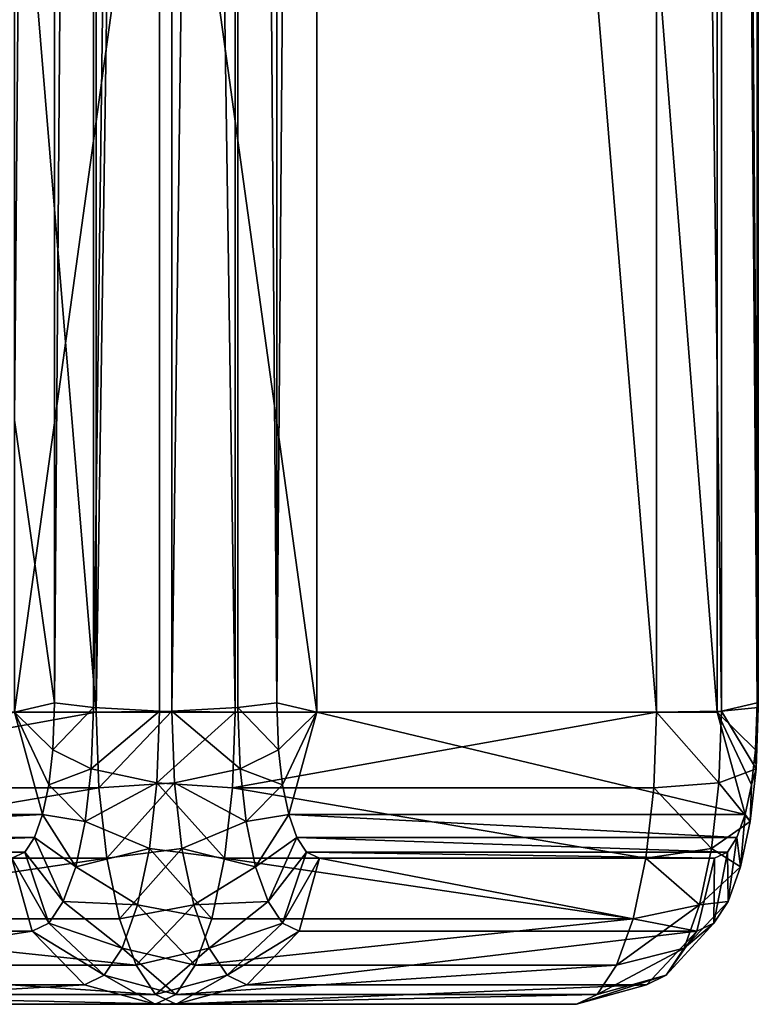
# Model space of a CAD drawing. Extents: x 0 to 1840, y 0 to 334.
# Tile 101 of 109: x 1815.35 to 1820.41, y 146.91 to 153.65. Entities that reach past the tile are written whole.
import ezdxf

# ---------------------------------------------------------------- set-up
doc = ezdxf.new("R2010")
doc.units = 0
doc.layers.get('0').update_dxf_attribs({"color": 13, "linetype": 'CONTINUOUS'})

# ---------------------------------------------------------------- blocks, each defined once
blk = doc.blocks.new('GROUP_16')
for p, q in [((20, 2, 2), (20, 36.8137, 2)), ((20, 2, 12), (20, 36.8137, 12)), ((20.134, 2.0328, 13.5), (20.134, 36.7809, 13.5)), ((20.134, 36.7809, 0.5), (20.134, 2.0328, 0.5)), ((20.5, 2.0088, 13.866), (20.5, 36.8049, 13.866)), ((20.5, 36.8049, 0.134), (20.5, 2.0088, 0.134)), ((21, 36.8137, 14), (21, 2, 14)), ((21, 2), (21, 36.8137)), ((24, 36.8137), (24, 2)), ((24.5, 2.0088, 0.134), (24.5, 36.8049, 0.134)), ((24.866, 2.0328, 0.5), (24.866, 36.7809, 0.5)), ((20, 36.7482, 13), (20, 2.0655, 13)), ((20, 2.0655, 1), (20, 36.7482, 1)), ((25, 36.7482, 1), (25, 2.0655, 1)), ((20.134, 2.0328, 13.5), (20, 2.0655, 13)), ((20.134, 2.0328, 0.5), (20, 2.0655, 1)), ((20, 1.7434, 1.0424), (20, 2.0655, 1)), ((20, 2.0655, 13), (20, 1.7434, 12.9576)), ((20.5, 2.0088, 13.866), (20.134, 2.0328, 13.5)), ((20.134, 2.0328, 0.5), (20.134, 1.6129, 0.5553)), ((20.5, 2.0088, 0.134), (20.134, 2.0328, 0.5)), ((20.134, 1.6129, 13.4447), (20.134, 2.0328, 13.5)), ((24.5, 2.0088, 0.134), (24.866, 2.0328, 0.5)), ((24.866, 2.0328, 0.5), (25, 2.0655, 1)), ((24.866, 2.0328, 0.5), (24.866, 1.6129, 0.5553)), ((25, 1.7434, 1.0424), (25, 2.0655, 1)), ((20, 2, 2), (20, 1.299, 1.299)), ((25, 2, 2), (20, 2, 2)), ((20, 2, 2), (20, 2, 12)), ((25, 2, 12), (20, 2, 12)), ((20, 1.299, 12.701), (20, 2, 12)), ((20.5, 2.0088, 0.134), (20.5, 1.5173, 0.1987)), ((21, 2), (20.5, 2.0088, 0.134)), ((21, 2, 14), (20.5, 2.0088, 13.866)), ((20.5, 1.5173, 13.8013), (20.5, 2.0088, 13.866)), ((24, 2, 14), (21, 2, 14)), ((21, 2), (24, 2)), ((21, 1.4824, 0.0681), (21, 2)), ((21, 2, 14), (21, 1.4824, 13.9319)), ((24, 2), (24.5, 2.0088, 0.134)), ((24, 1.4824, 0.0681), (24, 2)), ((24.5, 2.0088, 0.134), (24.5, 1.5173, 0.1987)), ((25, 1.299, 1.299), (25, 2, 2)), ((20.134, 1.6129, 0.5553), (20, 1.7434, 1.0424)), ((20, 1.5043, 1.1414), (20, 1.7434, 1.0424)), ((20, 1.7434, 12.9576), (20.134, 1.6129, 13.4447)), ((20, 1.7434, 12.9576), (20, 1.5043, 12.8586)), ((25, 1.7434, 1.0424), (24.866, 1.6129, 0.5553)), ((25, 1.5043, 1.1414), (25, 1.7434, 1.0424)), ((20.134, 1.6129, 0.5553), (20.134, 1.2522, 0.7047)), ((20.5, 1.5173, 0.1987), (20.134, 1.6129, 0.5553)), ((20.134, 1.6129, 13.4447), (20.5, 1.5173, 13.8013)), ((20.134, 1.2522, 13.2953), (20.134, 1.6129, 13.4447)), ((24.866, 1.6129, 0.5553), (24.5, 1.5173, 0.1987)), ((24.866, 1.6129, 0.5553), (24.866, 1.2522, 0.7047)), ((20.134, 1.2522, 13.2953), (20, 1.5043, 12.8586)), ((20, 1.5043, 12.8586), (20, 1.299, 12.701)), ((20, 1.5043, 1.1414), (20.134, 1.2522, 0.7047)), ((20, 1.299, 1.299), (20, 1.5043, 1.1414)), ((21, 1.4824, 0.0681), (20.5, 1.5173, 0.1987)), ((20.5, 1.5173, 0.1987), (20.5, 1.0676, 0.385)), ((20.5, 1.0676, 13.615), (20.5, 1.5173, 13.8013)), ((20.5, 1.5173, 13.8013), (21, 1.4824, 13.9319)), ((24.5, 1.5173, 0.1987), (24, 1.4824, 0.0681)), ((24.5, 1.5173, 0.1987), (24.5, 1.0676, 0.385)), ((24.866, 1.2522, 0.7047), (25, 1.5043, 1.1414)), ((25, 1.299, 1.299), (25, 1.5043, 1.1414)), ((21, 1, 0.2679), (21, 1.4824, 0.0681)), ((21, 1.4824, 13.9319), (21, 1, 13.7321)), ((21, 1.4824, 13.9319), (24, 1.4824, 13.9319)), ((24, 1.4824, 0.0681), (21, 1.4824, 0.0681)), ((24, 1, 0.2679), (24, 1.4824, 0.0681)), ((20, 1.299, 12.701), (20.134, 0.9424, 13.0576)), ((20, 1.299, 12.701), (20, 1.1414, 12.4957)), ((20, 1.299, 1.299), (20.134, 0.9424, 0.9424)), ((20, 1.1414, 1.5043), (20, 1.299, 1.299)), ((25, 1.299, 1.299), (24.866, 0.9424, 0.9424)), ((25, 1.1414, 1.5043), (25, 1.299, 1.299)), ((20.134, 0.9424, 13.0576), (20.134, 1.2522, 13.2953)), ((20.134, 1.2522, 0.7047), (20.5, 1.0676, 0.385)), ((20.134, 1.2522, 0.7047), (20.134, 0.9424, 0.9424)), ((20.5, 1.0676, 13.615), (20.134, 1.2522, 13.2953)), ((24.5, 1.0676, 0.385), (24.866, 1.2522, 0.7047)), ((24.866, 1.2522, 0.7047), (24.866, 0.9424, 0.9424)), ((20.134, 0.7047, 12.7478), (20, 1.1414, 12.4957)), ((20, 1.1414, 12.4957), (20, 1.0424, 12.2566)), ((20.134, 0.7047, 1.2522), (20, 1.1414, 1.5043)), ((20, 1.0424, 1.7434), (20, 1.1414, 1.5043)), ((24.866, 0.7047, 1.2522), (25, 1.1414, 1.5043)), ((25, 1.0424, 1.7434), (25, 1.1414, 1.5043)), ((20, 1.0424, 12.2566), (20.134, 0.5553, 12.3871)), ((20, 1.0424, 12.2566), (20, 1, 11.9345)), ((20.134, 0.5553, 1.6129), (20, 1.0424, 1.7434)), ((20, 1, 2.0655), (20, 1.0424, 1.7434)), ((20.5, 1.0676, 0.385), (20.5, 0.6813, 0.6813)), ((20.5, 1.0676, 0.385), (21, 1, 0.2679)), ((21, 1, 13.7321), (20.5, 1.0676, 13.615)), ((20.5, 0.6813, 13.3187), (20.5, 1.0676, 13.615)), ((24, 1, 0.2679), (24.5, 1.0676, 0.385)), ((24.5, 1.0676, 0.385), (24.5, 0.6813, 0.6813)), ((24.866, 0.5553, 1.6129), (25, 1.0424, 1.7434)), ((25, 1, 2.0655), (25, 1.0424, 1.7434)), ((20.134, 0.5, 11.9672), (20, 1, 11.9345)), ((20, 1, 2.0655), (20.134, 0.5, 2.0328)), ((20, 1, 11.9345), (20, 1, 2.0655)), ((21, 0.5858, 0.5858), (21, 1, 0.2679)), ((21, 1, 13.7321), (21, 0.5858, 13.4142)), ((21, 1, 13.7321), (24, 1, 13.7321)), ((21, 1, 0.2679), (24, 1, 0.2679)), ((24, 0.5858, 0.5858), (24, 1, 0.2679)), ((25, 1, 2.0655), (24.866, 0.5, 2.0328)), ((20.134, 0.7047, 12.7478), (20.134, 0.9424, 13.0576)), ((20.134, 0.9424, 13.0576), (20.5, 0.6813, 13.3187)), ((20.134, 0.9424, 0.9424), (20.5, 0.6813, 0.6813)), ((20.134, 0.9424, 0.9424), (20.134, 0.7047, 1.2522)), ((24.866, 0.9424, 0.9424), (24.5, 0.6813, 0.6813)), ((24.866, 0.9424, 0.9424), (24.866, 0.7047, 1.2522)), ((20.5, 0.385, 12.9324), (20.134, 0.7047, 12.7478)), ((20.134, 0.5553, 12.3871), (20.134, 0.7047, 12.7478)), ((20.5, 0.385, 1.0676), (20.134, 0.7047, 1.2522)), ((20.134, 0.7047, 1.2522), (20.134, 0.5553, 1.6129)), ((20.5, 0.6813, 0.6813), (21, 0.5858, 0.5858)), ((20.5, 0.6813, 13.3187), (21, 0.5858, 13.4142)), ((20.5, 0.385, 12.9324), (20.5, 0.6813, 13.3187)), ((20.5, 0.6813, 0.6813), (20.5, 0.385, 1.0676)), ((24.5, 0.6813, 0.6813), (24, 0.5858, 0.5858)), ((24.5, 0.385, 1.0676), (24.866, 0.7047, 1.2522)), ((24.5, 0.6813, 0.6813), (24.5, 0.385, 1.0676)), ((24.866, 0.7047, 1.2522), (24.866, 0.5553, 1.6129)), ((20.134, 0.5553, 1.6129), (20.134, 0.5, 2.0328)), ((20.134, 0.5, 11.9672), (20.134, 0.5553, 12.3871)), ((20.134, 0.5553, 12.3871), (20.5, 0.1987, 12.4827)), ((20.5, 0.1987, 1.5173), (20.134, 0.5553, 1.6129)), ((21, 0.5858, 13.4142), (21, 0.2679, 13)), ((24, 0.5858, 13.4142), (21, 0.5858, 13.4142)), ((21, 0.2679, 1), (21, 0.5858, 0.5858)), ((21, 0.5858, 0.5858), (24, 0.5858, 0.5858)), ((24, 0.2679, 1), (24, 0.5858, 0.5858)), ((24.5, 0.1987, 1.5173), (24.866, 0.5553, 1.6129)), ((24.866, 0.5553, 1.6129), (24.866, 0.5, 2.0328)), ((20.5, 0.134, 11.9912), (20.134, 0.5, 11.9672)), ((20.134, 0.5, 2.0328), (20.5, 0.134, 2.0088)), ((20.134, 0.5, 2.0328), (20.134, 0.5, 11.9672)), ((24.866, 0.5, 2.0328), (24.5, 0.134, 2.0088)), ((24.866, 0.5, 11.9672), (24.866, 0.5, 2.0328)), ((20.5, 0.385, 1.0676), (20.5, 0.1987, 1.5173)), ((21, 0.2679, 1), (20.5, 0.385, 1.0676)), ((21, 0.2679, 13), (20.5, 0.385, 12.9324)), ((20.5, 0.1987, 12.4827), (20.5, 0.385, 12.9324)), ((24, 0.2679, 1), (24.5, 0.385, 1.0676)), ((24.5, 0.385, 1.0676), (24.5, 0.1987, 1.5173)), ((21, 0.0681, 1.4824), (21, 0.2679, 1)), ((21, 0.2679, 1), (24, 0.2679, 1)), ((21, 0.2679, 13), (24, 0.2679, 13)), ((21, 0.2679, 13), (21, 0.0681, 12.5176)), ((24, 0.0681, 1.4824), (24, 0.2679, 1)), ((20.5, 0.1987, 12.4827), (21, 0.0681, 12.5176)), ((20.5, 0.134, 11.9912), (20.5, 0.1987, 12.4827)), ((21, 0.0681, 1.4824), (20.5, 0.1987, 1.5173)), ((20.5, 0.1987, 1.5173), (20.5, 0.134, 2.0088)), ((24, 0.0681, 1.4824), (24.5, 0.1987, 1.5173)), ((24.5, 0.1987, 1.5173), (24.5, 0.134, 2.0088)), ((21, 0, 12), (20.5, 0.134, 11.9912)), ((20.5, 0.134, 2.0088), (21, 0, 2)), ((20.5, 0.134, 2.0088), (20.5, 0.134, 11.9912)), ((21, 0.0681, 12.5176), (21, 0, 12)), ((21, 0, 2), (21, 0.0681, 1.4824)), ((21, 0.0681, 1.4824), (24, 0.0681, 1.4824)), ((21, 0.0681, 12.5176), (24, 0.0681, 12.5176)), ((24.5, 0.134, 2.0088), (24, 0, 2)), ((24, 0, 2), (24, 0.0681, 1.4824)), ((24.5, 0.134, 11.9912), (24.5, 0.134, 2.0088)), ((24, 0, 2), (21, 0, 2)), ((21, 0, 12), (24, 0, 12)), ((21, 0, 12), (21, 0, 2)), ((24, 0, 2), (24, 0, 12))]:
    blk.add_line(p, q)
mesh = blk.add_polyface()
corners = [(20, 1.5043, 12.8586), (20, 2, 12), (20, 1.299, 12.701), (20, 1.7434, 12.9576), (20, 2.0655, 13), (20, 36.8137, 12), (20, 36.7482, 13), (20, 37.0703, 12.9576), (20, 37.5147, 12.701), (20, 37.3094, 12.8586)]
mesh.append_faces([[corners[k] for k in face] for face in [(0, 1, 2), (8, 7, 9)]], dxfattribs={"vtx0": -1})
mesh.append_faces([[corners[k] for k in face] for face in [(1, 4, 5), (5, 7, 8)]], dxfattribs={"vtx0": -1, "vtx1": -1})
mesh.append_faces([[corners[k] for k in face] for face in [(1, 0, 3), (1, 3, 4), (5, 4, 6), (5, 6, 7)]], dxfattribs={"vtx0": -1, "vtx2": -1})
mesh = blk.add_polyface()
corners = [(20, 2, 2), (20, 1.5043, 1.1414), (20, 1.299, 1.299), (20, 1.7434, 1.0424), (20, 2.0655, 1), (20, 36.8137, 2), (20, 36.7482, 1), (20, 37.0703, 1.0424), (20, 37.5147, 1.299), (20, 37.3094, 1.1414)]
mesh.append_faces([[corners[k] for k in face] for face in [(0, 1, 2), (7, 8, 9)]], dxfattribs={"vtx0": -1})
mesh.append_faces([[corners[k] for k in face] for face in [(1, 0, 3), (3, 0, 4), (4, 5, 6), (6, 5, 7)]], dxfattribs={"vtx0": -1, "vtx1": -1})
mesh.append_faces([[corners[k] for k in face] for face in [(4, 0, 5), (7, 5, 8)]], dxfattribs={"vtx0": -1, "vtx2": -1})
mesh = blk.add_polyface()
corners = [(25, 1.5043, 1.1414), (25, 2, 2), (25, 1.299, 1.299), (25, 1.7434, 1.0424), (25, 2.0655, 1), (25, 4, 2), (25, 36.7482, 1), (25, 34.8137, 2), (25, 36.8137, 2), (25, 37.0703, 1.0424), (25, 37.5147, 1.299), (25, 37.3094, 1.1414)]
mesh.append_faces([[corners[k] for k in face] for face in [(0, 1, 2), (10, 9, 11)]], dxfattribs={"vtx0": -1})
mesh.append_faces([[corners[k] for k in face] for face in [(1, 4, 5), (5, 6, 7), (7, 6, 8), (8, 9, 10)]], dxfattribs={"vtx0": -1, "vtx1": -1})
mesh.append_faces([[corners[k] for k in face] for face in [(1, 0, 3), (1, 3, 4), (5, 4, 6), (8, 6, 9)]], dxfattribs={"vtx0": -1, "vtx2": -1})
mesh = blk.add_polyface()
corners = [(20, 36.8137, 12), (20, 2, 2), (20, 2, 12), (20, 36.8137, 2)]
mesh.append_faces([[corners[k] for k in face] for face in [(0, 1, 2), (1, 0, 3)]], dxfattribs={"vtx0": -1})
mesh = blk.add_polyface()
corners = [(25, 36.8137, 12), (20, 2, 12), (20, 36.8137, 12), (25, 2, 12), (25, 4, 12), (25, 34.8137, 12)]
mesh.append_faces([[corners[k] for k in face] for face in [(0, 1, 2), (4, 0, 5)]], dxfattribs={"vtx0": -1})
mesh.append_faces([[corners[k] for k in face] for face in [(1, 0, 3), (3, 0, 4)]], dxfattribs={"vtx0": -1, "vtx1": -1})
mesh = blk.add_polyface()
corners = [(25, 2, 2), (20, 36.8137, 2), (20, 2, 2), (25, 36.8137, 2), (25, 4, 2), (25, 34.8137, 2)]
mesh.append_faces([[corners[k] for k in face] for face in [(0, 1, 2), (3, 4, 5)]], dxfattribs={"vtx0": -1})
mesh.append_faces([[corners[k] for k in face] for face in [(1, 0, 3)]], dxfattribs={"vtx0": -1, "vtx1": -1})
mesh.append_faces([[corners[k] for k in face] for face in [(3, 0, 4)]], dxfattribs={"vtx0": -1, "vtx2": -1})
mesh = blk.add_polyface()
corners = [(20.134, 36.7809, 13.5), (20, 2.0655, 13), (20.134, 2.0328, 13.5), (20, 36.7482, 13)]
mesh.append_faces([[corners[k] for k in face] for face in [(0, 1, 2), (1, 0, 3)]], dxfattribs={"vtx0": -1})
mesh = blk.add_polyface()
corners = [(20, 2.0655, 1), (20.134, 36.7809, 0.5), (20.134, 2.0328, 0.5), (20, 36.7482, 1)]
mesh.append_faces([[corners[k] for k in face] for face in [(0, 1, 2), (1, 0, 3)]], dxfattribs={"vtx0": -1})
mesh = blk.add_polyface()
corners = [(20.5, 2.0088, 13.866), (20.134, 36.7809, 13.5), (20.134, 2.0328, 13.5), (20.5, 36.8049, 13.866)]
mesh.append_faces([[corners[k] for k in face] for face in [(0, 1, 2), (1, 0, 3)]], dxfattribs={"vtx0": -1})
mesh = blk.add_polyface()
corners = [(20.5, 36.8049, 0.134), (20.134, 2.0328, 0.5), (20.134, 36.7809, 0.5), (20.5, 2.0088, 0.134)]
mesh.append_faces([[corners[k] for k in face] for face in [(0, 1, 2), (1, 0, 3)]], dxfattribs={"vtx0": -1})
mesh = blk.add_polyface()
corners = [(21, 2, 14), (20.5, 36.8049, 13.866), (20.5, 2.0088, 13.866), (21, 36.8137, 14)]
mesh.append_faces([[corners[k] for k in face] for face in [(0, 1, 2), (1, 0, 3)]], dxfattribs={"vtx0": -1})
mesh = blk.add_polyface()
corners = [(21, 36.8137), (20.5, 2.0088, 0.134), (20.5, 36.8049, 0.134), (21, 2)]
mesh.append_faces([[corners[k] for k in face] for face in [(0, 1, 2), (1, 0, 3)]], dxfattribs={"vtx0": -1})
mesh = blk.add_polyface()
corners = [(21, 2, 14), (24, 36.8137, 14), (21, 36.8137, 14), (24, 2, 14)]
mesh.append_faces([[corners[k] for k in face] for face in [(0, 1, 2), (1, 0, 3)]], dxfattribs={"vtx0": -1})
mesh = blk.add_polyface()
corners = [(24, 36.8137), (21, 2), (21, 36.8137), (24, 2)]
mesh.append_faces([[corners[k] for k in face] for face in [(0, 1, 2), (1, 0, 3)]], dxfattribs={"vtx0": -1})
mesh = blk.add_polyface()
corners = [(24.5, 36.8049, 0.134), (24, 2), (24, 36.8137), (24.5, 2.0088, 0.134)]
mesh.append_faces([[corners[k] for k in face] for face in [(0, 1, 2), (1, 0, 3)]], dxfattribs={"vtx0": -1})
mesh = blk.add_polyface()
corners = [(24.5, 36.8049, 0.134), (24.866, 2.0328, 0.5), (24.5, 2.0088, 0.134), (24.866, 36.7809, 0.5)]
mesh.append_faces([[corners[k] for k in face] for face in [(0, 1, 2), (1, 0, 3)]], dxfattribs={"vtx0": -1})
mesh = blk.add_polyface()
corners = [(24.866, 36.7809, 0.5), (25, 2.0655, 1), (24.866, 2.0328, 0.5), (25, 36.7482, 1)]
mesh.append_faces([[corners[k] for k in face] for face in [(0, 1, 2), (1, 0, 3)]], dxfattribs={"vtx0": -1})
mesh = blk.add_polyface()
corners = [(20, 1.7434, 1.0424), (20.134, 2.0328, 0.5), (20.134, 1.6129, 0.5553), (20, 2.0655, 1)]
mesh.append_faces([[corners[k] for k in face] for face in [(0, 1, 2), (1, 0, 3)]], dxfattribs={"vtx0": -1})
mesh = blk.add_polyface()
corners = [(20.134, 2.0328, 13.5), (20, 1.7434, 12.9576), (20.134, 1.6129, 13.4447), (20, 2.0655, 13)]
mesh.append_faces([[corners[k] for k in face] for face in [(0, 1, 2), (1, 0, 3)]], dxfattribs={"vtx0": -1})
mesh = blk.add_polyface()
corners = [(20.134, 1.6129, 0.5553), (20.5, 2.0088, 0.134), (20.5, 1.5173, 0.1987), (20.134, 2.0328, 0.5)]
mesh.append_faces([[corners[k] for k in face] for face in [(0, 1, 2), (1, 0, 3)]], dxfattribs={"vtx0": -1})
mesh = blk.add_polyface()
corners = [(20.5, 2.0088, 13.866), (20.134, 1.6129, 13.4447), (20.5, 1.5173, 13.8013), (20.134, 2.0328, 13.5)]
mesh.append_faces([[corners[k] for k in face] for face in [(0, 1, 2), (1, 0, 3)]], dxfattribs={"vtx0": -1})
mesh = blk.add_polyface()
corners = [(24.5, 2.0088, 0.134), (24.866, 1.6129, 0.5553), (24.5, 1.5173, 0.1987), (24.866, 2.0328, 0.5)]
mesh.append_faces([[corners[k] for k in face] for face in [(0, 1, 2), (1, 0, 3)]], dxfattribs={"vtx0": -1})
mesh = blk.add_polyface()
corners = [(24.866, 2.0328, 0.5), (25, 1.7434, 1.0424), (24.866, 1.6129, 0.5553), (25, 2.0655, 1)]
mesh.append_faces([[corners[k] for k in face] for face in [(0, 1, 2), (1, 0, 3)]], dxfattribs={"vtx0": -1})
mesh = blk.add_polyface()
corners = [(20, 2, 12), (25, 2, 2), (20, 2, 2), (25, 2, 4), (25, 2, 10), (25, 2, 12)]
mesh.append_faces([[corners[k] for k in face] for face in [(0, 1, 2), (4, 0, 5)]], dxfattribs={"vtx0": -1})
mesh.append_faces([[corners[k] for k in face] for face in [(1, 0, 3), (3, 0, 4)]], dxfattribs={"vtx0": -1, "vtx1": -1})
mesh = blk.add_polyface()
corners = [(20, 1.0424, 12.2566), (20, 1, 2.0655), (20, 1, 11.9345), (20, 1.0424, 1.7434), (20, 1.1414, 12.4957), (20, 1.1414, 1.5043), (20, 1.299, 12.701), (20, 1.299, 1.299), (20, 2, 12), (20, 2, 2)]
mesh.append_faces([[corners[k] for k in face] for face in [(0, 1, 2), (7, 8, 9)]], dxfattribs={"vtx0": -1})
mesh.append_faces([[corners[k] for k in face] for face in [(1, 0, 3), (3, 4, 5), (5, 6, 7)]], dxfattribs={"vtx0": -1, "vtx1": -1})
mesh.append_faces([[corners[k] for k in face] for face in [(3, 0, 4), (5, 4, 6), (7, 6, 8)]], dxfattribs={"vtx0": -1, "vtx2": -1})
mesh = blk.add_polyface()
corners = [(21, 2), (20.5, 1.5173, 0.1987), (20.5, 2.0088, 0.134), (21, 1.4824, 0.0681)]
mesh.append_faces([[corners[k] for k in face] for face in [(0, 1, 2), (1, 0, 3)]], dxfattribs={"vtx0": -1})
mesh = blk.add_polyface()
corners = [(21, 1.4824, 13.9319), (20.5, 2.0088, 13.866), (20.5, 1.5173, 13.8013), (21, 2, 14)]
mesh.append_faces([[corners[k] for k in face] for face in [(0, 1, 2), (1, 0, 3)]], dxfattribs={"vtx0": -1})
mesh = blk.add_polyface()
corners = [(24, 1.4824, 13.9319), (21, 2, 14), (21, 1.4824, 13.9319), (24, 2, 14)]
mesh.append_faces([[corners[k] for k in face] for face in [(0, 1, 2), (1, 0, 3)]], dxfattribs={"vtx0": -1})
mesh = blk.add_polyface()
corners = [(21, 2), (24, 1.4824, 0.0681), (21, 1.4824, 0.0681), (24, 2)]
mesh.append_faces([[corners[k] for k in face] for face in [(0, 1, 2), (1, 0, 3)]], dxfattribs={"vtx0": -1})
mesh = blk.add_polyface()
corners = [(24, 2), (24.5, 1.5173, 0.1987), (24, 1.4824, 0.0681), (24.5, 2.0088, 0.134)]
mesh.append_faces([[corners[k] for k in face] for face in [(0, 1, 2), (1, 0, 3)]], dxfattribs={"vtx0": -1})
mesh = blk.add_polyface()
corners = [(25, 1.0424, 1.7434), (25, 1, 11.9345), (25, 1, 2.0655), (25, 1.0424, 12.2566), (25, 1.1414, 1.5043), (25, 1.1414, 12.4957), (25, 1.299, 1.299), (25, 1.299, 12.701), (25, 2, 2), (25, 2, 12), (25, 2, 4), (25, 2, 10)]
mesh.append_faces([[corners[k] for k in face] for face in [(0, 1, 2), (9, 10, 11)]], dxfattribs={"vtx0": -1})
mesh.append_faces([[corners[k] for k in face] for face in [(1, 0, 3), (3, 4, 5), (5, 6, 7), (7, 8, 9)]], dxfattribs={"vtx0": -1, "vtx1": -1})
mesh.append_faces([[corners[k] for k in face] for face in [(3, 0, 4), (5, 4, 6), (7, 6, 8), (9, 8, 10)]], dxfattribs={"vtx0": -1, "vtx2": -1})
mesh = blk.add_polyface()
corners = [(20, 1.5043, 1.1414), (20.134, 1.6129, 0.5553), (20.134, 1.2522, 0.7047), (20, 1.7434, 1.0424)]
mesh.append_faces([[corners[k] for k in face] for face in [(0, 1, 2), (1, 0, 3)]], dxfattribs={"vtx0": -1})
mesh = blk.add_polyface()
corners = [(20.134, 1.6129, 13.4447), (20, 1.5043, 12.8586), (20.134, 1.2522, 13.2953), (20, 1.7434, 12.9576)]
mesh.append_faces([[corners[k] for k in face] for face in [(0, 1, 2), (1, 0, 3)]], dxfattribs={"vtx0": -1})
mesh = blk.add_polyface()
corners = [(24.866, 1.6129, 0.5553), (25, 1.5043, 1.1414), (24.866, 1.2522, 0.7047), (25, 1.7434, 1.0424)]
mesh.append_faces([[corners[k] for k in face] for face in [(0, 1, 2), (1, 0, 3)]], dxfattribs={"vtx0": -1})
mesh = blk.add_polyface()
corners = [(20.134, 1.2522, 0.7047), (20.5, 1.5173, 0.1987), (20.5, 1.0676, 0.385), (20.134, 1.6129, 0.5553)]
mesh.append_faces([[corners[k] for k in face] for face in [(0, 1, 2), (1, 0, 3)]], dxfattribs={"vtx0": -1})
mesh = blk.add_polyface()
corners = [(20.5, 1.5173, 13.8013), (20.134, 1.2522, 13.2953), (20.5, 1.0676, 13.615), (20.134, 1.6129, 13.4447)]
mesh.append_faces([[corners[k] for k in face] for face in [(0, 1, 2), (1, 0, 3)]], dxfattribs={"vtx0": -1})
mesh = blk.add_polyface()
corners = [(24.5, 1.5173, 0.1987), (24.866, 1.2522, 0.7047), (24.5, 1.0676, 0.385), (24.866, 1.6129, 0.5553)]
mesh.append_faces([[corners[k] for k in face] for face in [(0, 1, 2), (1, 0, 3)]], dxfattribs={"vtx0": -1})
mesh = blk.add_polyface()
corners = [(20.134, 1.2522, 13.2953), (20, 1.299, 12.701), (20.134, 0.9424, 13.0576), (20, 1.5043, 12.8586)]
mesh.append_faces([[corners[k] for k in face] for face in [(0, 1, 2), (1, 0, 3)]], dxfattribs={"vtx0": -1})
mesh = blk.add_polyface()
corners = [(20, 1.299, 1.299), (20.134, 1.2522, 0.7047), (20.134, 0.9424, 0.9424), (20, 1.5043, 1.1414)]
mesh.append_faces([[corners[k] for k in face] for face in [(0, 1, 2), (1, 0, 3)]], dxfattribs={"vtx0": -1})
mesh = blk.add_polyface()
corners = [(21, 1.4824, 0.0681), (20.5, 1.0676, 0.385), (20.5, 1.5173, 0.1987), (21, 1, 0.2679)]
mesh.append_faces([[corners[k] for k in face] for face in [(0, 1, 2), (1, 0, 3)]], dxfattribs={"vtx0": -1})
mesh = blk.add_polyface()
corners = [(21, 1, 13.7321), (20.5, 1.5173, 13.8013), (20.5, 1.0676, 13.615), (21, 1.4824, 13.9319)]
mesh.append_faces([[corners[k] for k in face] for face in [(0, 1, 2), (1, 0, 3)]], dxfattribs={"vtx0": -1})
mesh = blk.add_polyface()
corners = [(24.5, 1.5173, 0.1987), (24, 1, 0.2679), (24, 1.4824, 0.0681), (24.5, 1.0676, 0.385)]
mesh.append_faces([[corners[k] for k in face] for face in [(0, 1, 2), (1, 0, 3)]], dxfattribs={"vtx0": -1})
mesh = blk.add_polyface()
corners = [(24.866, 1.2522, 0.7047), (25, 1.299, 1.299), (24.866, 0.9424, 0.9424), (25, 1.5043, 1.1414)]
mesh.append_faces([[corners[k] for k in face] for face in [(0, 1, 2), (1, 0, 3)]], dxfattribs={"vtx0": -1})
mesh = blk.add_polyface()
corners = [(24, 1, 13.7321), (21, 1.4824, 13.9319), (21, 1, 13.7321), (24, 1.4824, 13.9319)]
mesh.append_faces([[corners[k] for k in face] for face in [(0, 1, 2), (1, 0, 3)]], dxfattribs={"vtx0": -1})
mesh = blk.add_polyface()
corners = [(24, 1.4824, 0.0681), (21, 1, 0.2679), (21, 1.4824, 0.0681), (24, 1, 0.2679)]
mesh.append_faces([[corners[k] for k in face] for face in [(0, 1, 2), (1, 0, 3)]], dxfattribs={"vtx0": -1})
mesh = blk.add_polyface()
corners = [(20.134, 0.9424, 13.0576), (20, 1.1414, 12.4957), (20.134, 0.7047, 12.7478), (20, 1.299, 12.701)]
mesh.append_faces([[corners[k] for k in face] for face in [(0, 1, 2), (1, 0, 3)]], dxfattribs={"vtx0": -1})
mesh = blk.add_polyface()
corners = [(20, 1.1414, 1.5043), (20.134, 0.9424, 0.9424), (20.134, 0.7047, 1.2522), (20, 1.299, 1.299)]
mesh.append_faces([[corners[k] for k in face] for face in [(0, 1, 2), (1, 0, 3)]], dxfattribs={"vtx0": -1})
mesh = blk.add_polyface()
corners = [(24.866, 0.9424, 0.9424), (25, 1.1414, 1.5043), (24.866, 0.7047, 1.2522), (25, 1.299, 1.299)]
mesh.append_faces([[corners[k] for k in face] for face in [(0, 1, 2), (1, 0, 3)]], dxfattribs={"vtx0": -1})
mesh = blk.add_polyface()
corners = [(20.134, 0.9424, 0.9424), (20.5, 1.0676, 0.385), (20.5, 0.6813, 0.6813), (20.134, 1.2522, 0.7047)]
mesh.append_faces([[corners[k] for k in face] for face in [(0, 1, 2), (1, 0, 3)]], dxfattribs={"vtx0": -1})
mesh = blk.add_polyface()
corners = [(20.5, 1.0676, 13.615), (20.134, 0.9424, 13.0576), (20.5, 0.6813, 13.3187), (20.134, 1.2522, 13.2953)]
mesh.append_faces([[corners[k] for k in face] for face in [(0, 1, 2), (1, 0, 3)]], dxfattribs={"vtx0": -1})
mesh = blk.add_polyface()
corners = [(24.5, 1.0676, 0.385), (24.866, 0.9424, 0.9424), (24.5, 0.6813, 0.6813), (24.866, 1.2522, 0.7047)]
mesh.append_faces([[corners[k] for k in face] for face in [(0, 1, 2), (1, 0, 3)]], dxfattribs={"vtx0": -1})
mesh = blk.add_polyface()
corners = [(20.134, 0.7047, 12.7478), (20, 1.0424, 12.2566), (20.134, 0.5553, 12.3871), (20, 1.1414, 12.4957)]
mesh.append_faces([[corners[k] for k in face] for face in [(0, 1, 2), (1, 0, 3)]], dxfattribs={"vtx0": -1})
mesh = blk.add_polyface()
corners = [(20, 1.0424, 1.7434), (20.134, 0.7047, 1.2522), (20.134, 0.5553, 1.6129), (20, 1.1414, 1.5043)]
mesh.append_faces([[corners[k] for k in face] for face in [(0, 1, 2), (1, 0, 3)]], dxfattribs={"vtx0": -1})
mesh = blk.add_polyface()
corners = [(24.866, 0.7047, 1.2522), (25, 1.0424, 1.7434), (24.866, 0.5553, 1.6129), (25, 1.1414, 1.5043)]
mesh.append_faces([[corners[k] for k in face] for face in [(0, 1, 2), (1, 0, 3)]], dxfattribs={"vtx0": -1})
mesh = blk.add_polyface()
corners = [(20.134, 0.5553, 12.3871), (20, 1, 11.9345), (20.134, 0.5, 11.9672), (20, 1.0424, 12.2566)]
mesh.append_faces([[corners[k] for k in face] for face in [(0, 1, 2), (1, 0, 3)]], dxfattribs={"vtx0": -1})
mesh = blk.add_polyface()
corners = [(20, 1, 2.0655), (20.134, 0.5553, 1.6129), (20.134, 0.5, 2.0328), (20, 1.0424, 1.7434)]
mesh.append_faces([[corners[k] for k in face] for face in [(0, 1, 2), (1, 0, 3)]], dxfattribs={"vtx0": -1})
mesh = blk.add_polyface()
corners = [(21, 1, 0.2679), (20.5, 0.6813, 0.6813), (20.5, 1.0676, 0.385), (21, 0.5858, 0.5858)]
mesh.append_faces([[corners[k] for k in face] for face in [(0, 1, 2), (1, 0, 3)]], dxfattribs={"vtx0": -1})
mesh = blk.add_polyface()
corners = [(21, 0.5858, 13.4142), (20.5, 1.0676, 13.615), (20.5, 0.6813, 13.3187), (21, 1, 13.7321)]
mesh.append_faces([[corners[k] for k in face] for face in [(0, 1, 2), (1, 0, 3)]], dxfattribs={"vtx0": -1})
mesh = blk.add_polyface()
corners = [(24.5, 1.0676, 0.385), (24, 0.5858, 0.5858), (24, 1, 0.2679), (24.5, 0.6813, 0.6813)]
mesh.append_faces([[corners[k] for k in face] for face in [(0, 1, 2), (1, 0, 3)]], dxfattribs={"vtx0": -1})
mesh = blk.add_polyface()
corners = [(24.866, 0.5553, 1.6129), (25, 1, 2.0655), (24.866, 0.5, 2.0328), (25, 1.0424, 1.7434)]
mesh.append_faces([[corners[k] for k in face] for face in [(0, 1, 2), (1, 0, 3)]], dxfattribs={"vtx0": -1})
mesh = blk.add_polyface()
corners = [(20, 1, 11.9345), (20.134, 0.5, 2.0328), (20.134, 0.5, 11.9672), (20, 1, 2.0655)]
mesh.append_faces([[corners[k] for k in face] for face in [(0, 1, 2), (1, 0, 3)]], dxfattribs={"vtx0": -1})
mesh = blk.add_polyface()
corners = [(24, 0.5858, 13.4142), (21, 1, 13.7321), (21, 0.5858, 13.4142), (24, 1, 13.7321)]
mesh.append_faces([[corners[k] for k in face] for face in [(0, 1, 2), (1, 0, 3)]], dxfattribs={"vtx0": -1})
mesh = blk.add_polyface()
corners = [(24, 1, 0.2679), (21, 0.5858, 0.5858), (21, 1, 0.2679), (24, 0.5858, 0.5858)]
mesh.append_faces([[corners[k] for k in face] for face in [(0, 1, 2), (1, 0, 3)]], dxfattribs={"vtx0": -1})
mesh = blk.add_polyface()
corners = [(25, 1, 2.0655), (24.866, 0.5, 11.9672), (24.866, 0.5, 2.0328), (25, 1, 11.9345)]
mesh.append_faces([[corners[k] for k in face] for face in [(0, 1, 2), (1, 0, 3)]], dxfattribs={"vtx0": -1})
mesh = blk.add_polyface()
corners = [(20.5, 0.6813, 13.3187), (20.134, 0.7047, 12.7478), (20.5, 0.385, 12.9324), (20.134, 0.9424, 13.0576)]
mesh.append_faces([[corners[k] for k in face] for face in [(0, 1, 2), (1, 0, 3)]], dxfattribs={"vtx0": -1})
mesh = blk.add_polyface()
corners = [(20.134, 0.7047, 1.2522), (20.5, 0.6813, 0.6813), (20.5, 0.385, 1.0676), (20.134, 0.9424, 0.9424)]
mesh.append_faces([[corners[k] for k in face] for face in [(0, 1, 2), (1, 0, 3)]], dxfattribs={"vtx0": -1})
mesh = blk.add_polyface()
corners = [(24.5, 0.6813, 0.6813), (24.866, 0.7047, 1.2522), (24.5, 0.385, 1.0676), (24.866, 0.9424, 0.9424)]
mesh.append_faces([[corners[k] for k in face] for face in [(0, 1, 2), (1, 0, 3)]], dxfattribs={"vtx0": -1})
mesh = blk.add_polyface()
corners = [(20.5, 0.385, 12.9324), (20.134, 0.5553, 12.3871), (20.5, 0.1987, 12.4827), (20.134, 0.7047, 12.7478)]
mesh.append_faces([[corners[k] for k in face] for face in [(0, 1, 2), (1, 0, 3)]], dxfattribs={"vtx0": -1})
mesh = blk.add_polyface()
corners = [(20.134, 0.5553, 1.6129), (20.5, 0.385, 1.0676), (20.5, 0.1987, 1.5173), (20.134, 0.7047, 1.2522)]
mesh.append_faces([[corners[k] for k in face] for face in [(0, 1, 2), (1, 0, 3)]], dxfattribs={"vtx0": -1})
mesh = blk.add_polyface()
corners = [(21, 0.2679, 13), (20.5, 0.6813, 13.3187), (20.5, 0.385, 12.9324), (21, 0.5858, 13.4142)]
mesh.append_faces([[corners[k] for k in face] for face in [(0, 1, 2), (1, 0, 3)]], dxfattribs={"vtx0": -1})
mesh = blk.add_polyface()
corners = [(21, 0.2679, 1), (20.5, 0.6813, 0.6813), (21, 0.5858, 0.5858), (20.5, 0.385, 1.0676)]
mesh.append_faces([[corners[k] for k in face] for face in [(0, 1, 2), (1, 0, 3)]], dxfattribs={"vtx0": -1})
mesh = blk.add_polyface()
corners = [(24.5, 0.6813, 0.6813), (24, 0.2679, 1), (24, 0.5858, 0.5858), (24.5, 0.385, 1.0676)]
mesh.append_faces([[corners[k] for k in face] for face in [(0, 1, 2), (1, 0, 3)]], dxfattribs={"vtx0": -1})
mesh = blk.add_polyface()
corners = [(24.5, 0.385, 1.0676), (24.866, 0.5553, 1.6129), (24.5, 0.1987, 1.5173), (24.866, 0.7047, 1.2522)]
mesh.append_faces([[corners[k] for k in face] for face in [(0, 1, 2), (1, 0, 3)]], dxfattribs={"vtx0": -1})
mesh = blk.add_polyface()
corners = [(20.5, 0.1987, 12.4827), (20.134, 0.5, 11.9672), (20.5, 0.134, 11.9912), (20.134, 0.5553, 12.3871)]
mesh.append_faces([[corners[k] for k in face] for face in [(0, 1, 2), (1, 0, 3)]], dxfattribs={"vtx0": -1})
mesh = blk.add_polyface()
corners = [(20.134, 0.5, 2.0328), (20.5, 0.1987, 1.5173), (20.5, 0.134, 2.0088), (20.134, 0.5553, 1.6129)]
mesh.append_faces([[corners[k] for k in face] for face in [(0, 1, 2), (1, 0, 3)]], dxfattribs={"vtx0": -1})
mesh = blk.add_polyface()
corners = [(24, 0.2679, 1), (21, 0.5858, 0.5858), (24, 0.5858, 0.5858), (21, 0.2679, 1)]
mesh.append_faces([[corners[k] for k in face] for face in [(0, 1, 2), (1, 0, 3)]], dxfattribs={"vtx0": -1})
mesh = blk.add_polyface()
corners = [(24, 0.5858, 13.4142), (21, 0.2679, 13), (24, 0.2679, 13), (21, 0.5858, 13.4142)]
mesh.append_faces([[corners[k] for k in face] for face in [(0, 1, 2), (1, 0, 3)]], dxfattribs={"vtx0": -1})
mesh = blk.add_polyface()
corners = [(24.5, 0.1987, 1.5173), (24.866, 0.5, 2.0328), (24.5, 0.134, 2.0088), (24.866, 0.5553, 1.6129)]
mesh.append_faces([[corners[k] for k in face] for face in [(0, 1, 2), (1, 0, 3)]], dxfattribs={"vtx0": -1})
mesh = blk.add_polyface()
corners = [(20.5, 0.134, 11.9912), (20.134, 0.5, 2.0328), (20.5, 0.134, 2.0088), (20.134, 0.5, 11.9672)]
mesh.append_faces([[corners[k] for k in face] for face in [(0, 1, 2), (1, 0, 3)]], dxfattribs={"vtx0": -1})
mesh = blk.add_polyface()
corners = [(24.866, 0.5, 2.0328), (24.5, 0.134, 11.9912), (24.5, 0.134, 2.0088), (24.866, 0.5, 11.9672)]
mesh.append_faces([[corners[k] for k in face] for face in [(0, 1, 2), (1, 0, 3)]], dxfattribs={"vtx0": -1})
mesh = blk.add_polyface()
corners = [(21, 0.0681, 1.4824), (20.5, 0.385, 1.0676), (21, 0.2679, 1), (20.5, 0.1987, 1.5173)]
mesh.append_faces([[corners[k] for k in face] for face in [(0, 1, 2), (1, 0, 3)]], dxfattribs={"vtx0": -1})
mesh = blk.add_polyface()
corners = [(21, 0.0681, 12.5176), (20.5, 0.385, 12.9324), (20.5, 0.1987, 12.4827), (21, 0.2679, 13)]
mesh.append_faces([[corners[k] for k in face] for face in [(0, 1, 2), (1, 0, 3)]], dxfattribs={"vtx0": -1})
mesh = blk.add_polyface()
corners = [(24.5, 0.385, 1.0676), (24, 0.0681, 1.4824), (24, 0.2679, 1), (24.5, 0.1987, 1.5173)]
mesh.append_faces([[corners[k] for k in face] for face in [(0, 1, 2), (1, 0, 3)]], dxfattribs={"vtx0": -1})
mesh = blk.add_polyface()
corners = [(24, 0.0681, 1.4824), (21, 0.2679, 1), (24, 0.2679, 1), (21, 0.0681, 1.4824)]
mesh.append_faces([[corners[k] for k in face] for face in [(0, 1, 2), (1, 0, 3)]], dxfattribs={"vtx0": -1})
mesh = blk.add_polyface()
corners = [(24, 0.2679, 13), (21, 0.0681, 12.5176), (24, 0.0681, 12.5176), (21, 0.2679, 13)]
mesh.append_faces([[corners[k] for k in face] for face in [(0, 1, 2), (1, 0, 3)]], dxfattribs={"vtx0": -1})
mesh = blk.add_polyface()
corners = [(21, 0, 12), (20.5, 0.1987, 12.4827), (20.5, 0.134, 11.9912), (21, 0.0681, 12.5176)]
mesh.append_faces([[corners[k] for k in face] for face in [(0, 1, 2), (1, 0, 3)]], dxfattribs={"vtx0": -1})
mesh = blk.add_polyface()
corners = [(21, 0, 2), (20.5, 0.1987, 1.5173), (21, 0.0681, 1.4824), (20.5, 0.134, 2.0088)]
mesh.append_faces([[corners[k] for k in face] for face in [(0, 1, 2), (1, 0, 3)]], dxfattribs={"vtx0": -1})
mesh = blk.add_polyface()
corners = [(24.5, 0.1987, 1.5173), (24, 0, 2), (24, 0.0681, 1.4824), (24.5, 0.134, 2.0088)]
mesh.append_faces([[corners[k] for k in face] for face in [(0, 1, 2), (1, 0, 3)]], dxfattribs={"vtx0": -1})
mesh = blk.add_polyface()
corners = [(21, 0, 12), (20.5, 0.134, 2.0088), (21, 0, 2), (20.5, 0.134, 11.9912)]
mesh.append_faces([[corners[k] for k in face] for face in [(0, 1, 2), (1, 0, 3)]], dxfattribs={"vtx0": -1})
mesh = blk.add_polyface()
corners = [(24, 0, 2), (21, 0.0681, 1.4824), (24, 0.0681, 1.4824), (21, 0, 2)]
mesh.append_faces([[corners[k] for k in face] for face in [(0, 1, 2), (1, 0, 3)]], dxfattribs={"vtx0": -1})
mesh = blk.add_polyface()
corners = [(24, 0.0681, 12.5176), (21, 0, 12), (24, 0, 12), (21, 0.0681, 12.5176)]
mesh.append_faces([[corners[k] for k in face] for face in [(0, 1, 2), (1, 0, 3)]], dxfattribs={"vtx0": -1})
mesh = blk.add_polyface()
corners = [(24.5, 0.134, 2.0088), (24, 0, 12), (24, 0, 2), (24.5, 0.134, 11.9912)]
mesh.append_faces([[corners[k] for k in face] for face in [(0, 1, 2), (1, 0, 3)]], dxfattribs={"vtx0": -1})
mesh = blk.add_polyface()
corners = [(24, 0, 2), (21, 0, 12), (21, 0, 2), (24, 0, 12)]
mesh.append_faces([[corners[k] for k in face] for face in [(0, 1, 2), (1, 0, 3)]], dxfattribs={"vtx0": -1})
blk = doc.blocks.new('GROUP_29')
at = {"extrusion": (-0.274008, -0.961727, -8.13125e-16), "rotation": 180}
blk.add_blockref('GROUP_16', (1767.1073, 187.3896, -512.5215), dxfattribs=at)

msp = doc.modelspace()

# ---------------------------------------------------------------- block references
at = {"extrusion": (0, -1, -4.996e-16)}
msp.add_blockref('GROUP_29', (0, 0, -334.2954), dxfattribs=at)

doc.saveas('drawing.dxf')
